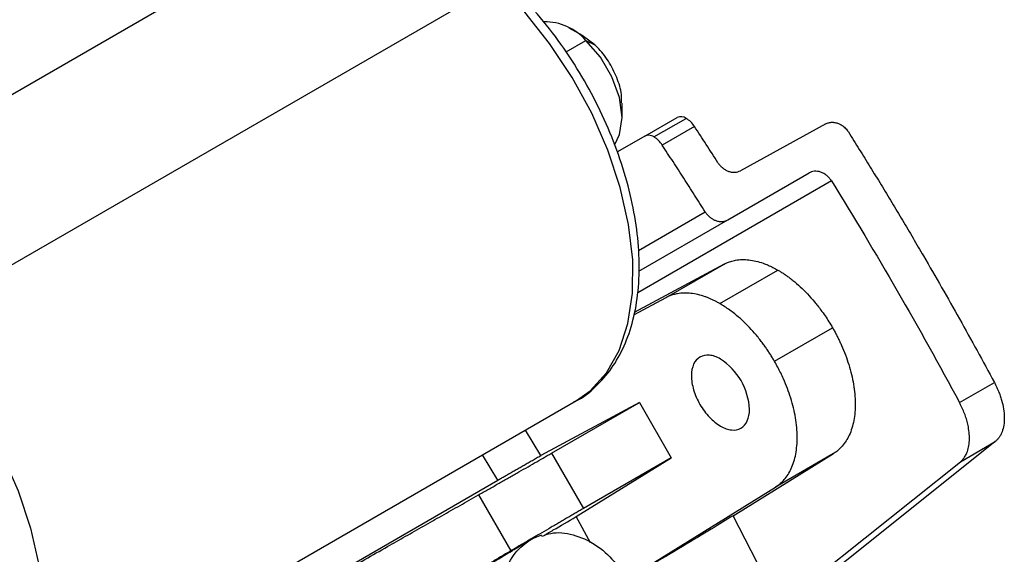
# Model space of a CAD drawing. Header units: millimetres. Extents: x 25 to 1092, y 25 to 838.
# Tile 16 of 17: x 992 to 1036, y 698 to 722. Entities that reach past the tile are written whole.
import ezdxf

# ---------------------------------------------------------------- set-up
doc = ezdxf.new("R2010")
doc.units = ezdxf.units.MM
doc.header["$LTSCALE"] = 4

msp = doc.modelspace()

# ---------------------------------------------------------------- linework, layer by layer
for p, q in [((1004.861, 725.594), (978.998, 710.663)), ((1013.413, 723.072), (987.55, 708.142)), ((1017.122, 720.819), (1016.544, 721.153)), ((1017.671, 720.412), (1017.117, 720.82)), ((1016.409, 720.11), (1017.276, 720.61)), ((1017.276, 720.61), (1017.671, 720.412)), ((1018.858, 717.203), (1018.858, 717.857)), ((1019.861, 716.414), (1021.276, 717.23)), ((1020.261, 716.374), (1021.676, 717.19)), ((1027.801, 716.95), (1024.055, 714.893)), ((1022.034, 716.836), (1020.619, 716.02)), ((1019.861, 716.414), (1018.654, 715.716)), ((1023.498, 712.739), (1027.061, 714.797)), ((1028.05, 714.443), (1019.547, 709.533)), ((1019.575, 711.398), (1022.506, 713.091)), ((1019.591, 710.483), (1023.498, 712.739)), ((1023.336, 710.797), (1019.398, 708.679)), ((1020.79, 709.327), (1023.336, 710.797)), ((1023.148, 709.066), (1025.693, 710.536)), ((1019.379, 708.568), (1020.79, 709.327)), ((1025.548, 706.533), (1028.093, 708.002)), ((1033.662, 704.722), (1035.189, 705.604)), ((991.343, 690.077), (1016.86, 704.808)), ((1019.621, 704.727), (1015.3, 702.403)), ((1015.762, 702.499), (1019.621, 704.727)), ((1019.621, 704.727), (1021.021, 702.302)), ((1015.3, 702.403), (1014.622, 703.516)), ((1035.227, 703.011), (1028.194, 697.393)), ((1033.7, 702.13), (1035.227, 703.011)), ((1013.417, 701.325), (1012.741, 702.431)), ((1015.762, 702.499), (1017.162, 700.074)), ((1016.848, 699.721), (1021.021, 702.302)), ((1021.021, 702.302), (1017.162, 700.074)), ((1023.731, 699.76), (1028.135, 702.484)), ((1028.135, 702.484), (1025.589, 701.015)), ((1027.434, 697.124), (1033.7, 702.13)), ((992.614, 689.304), (1013.417, 701.325)), ((1019.02, 696.951), (1025.589, 701.015)), ((1012.56, 700.67), (1013.977, 698.215)), ((1017.473, 698.578), (1016.848, 699.721)), ((1024.792, 697.707), (1023.731, 699.76)), ((1015.324, 698.903), (1014.962, 698.762))]:
    msp.add_line(p, q)
at = {"flags": 128}
for points in [[(1016.86, 704.808), (1017.461, 705.233), (1018.182, 706.022), (1018.74, 707.015), (1019.121, 708.192), (1019.318, 709.525), (1019.326, 710.985), (1019.145, 712.539), (1018.779, 714.152), (1018.236, 715.789), (1017.528, 717.413), (1016.671, 718.987), (1015.685, 720.477), (1014.591, 721.849), (1013.413, 723.072)], [(1018.538, 716.05), (1018.753, 716.48), (1018.858, 717.228), (1018.741, 718.101), (1018.414, 719.015), (1017.909, 719.88), (1017.276, 720.61)], [(987.55, 708.142), (988.727, 706.919), (989.822, 705.547), (990.808, 704.057), (991.665, 702.482), (992.373, 700.859), (992.916, 699.222), (993.282, 697.608), (993.463, 696.054), (993.455, 694.594), (993.258, 693.261), (992.877, 692.085), (992.319, 691.091), (991.598, 690.303), (991.324, 690.088)]]:
    msp.add_lwpolyline(points, dxfattribs=at)
for centre, radius, start, end in [((1015.465, 719.005), 2.42, 41.5577, 90.6501), ((1021.441, 716.863), 0.402, 54.3818, 114.314), ((1021.091, 716.241), 1.115, 32.2738, 58.3643), ((1020.006, 716.155), 0.296, 86.2748, 119.2324), ((1019.984, 715.922), 0.531, 58.4797, 85.5361), ((1019.677, 715.425), 1.115, 32.2738, 58.3643), ((1021.686, 704.302), 2.766, 2.6054, 57.3945)]:
    msp.add_arc(centre, radius, start, end)
for points, knots in [([(1016.765, 704.765), (1016.792, 704.776), (1017.143, 704.923), (1017.711, 705.407), (1018.429, 706.204), (1018.979, 707.192), (1019.371, 708.33), (1019.593, 709.612), (1019.638, 711.012), (1019.506, 712.498), (1019.2, 714.038), (1018.728, 715.599), (1018.102, 717.151), (1017.334, 718.665), (1016.44, 720.11), (1015.436, 721.459), (1014.342, 722.687), (1013.177, 723.768), (1011.961, 724.681), (1010.713, 725.405), (1009.457, 725.921), (1008.215, 726.213), (1007.023, 726.262), (1005.963, 726.105), (1005.362, 725.824), (1005.095, 725.699)], [0, 0, 0, 0, 0.003536, 0.046845, 0.090001, 0.13365, 0.17825, 0.223775, 0.269887, 0.316228, 0.362543, 0.408772, 0.454921, 0.50102, 0.547109, 0.593224, 0.639403, 0.685691, 0.732129, 0.778741, 0.825503, 0.872207, 0.918455, 0.963758, 1, 1, 1, 1]), ([(1018.834, 717.872), (1018.84, 717.965), (1018.858, 718.272), (1018.684, 718.891), (1018.339, 719.62), (1017.963, 720.126), (1017.727, 720.357), (1017.671, 720.412)], [0, 0, 0, 0, 0.117071, 0.383545, 0.650019, 0.916493, 1, 1, 1, 1]), ([(1027.801, 716.95), (1027.821, 716.96), (1027.861, 716.98), (1027.928, 717.001), (1027.999, 717.015), (1028.074, 717.02), (1028.152, 717.017), (1028.233, 717.003), (1028.33, 716.975), (1028.448, 716.923), (1028.559, 716.847), (1028.68, 716.74), (1028.742, 716.654), (1028.785, 716.594)], [0, 0, 0, 0, 0.066038, 0.133493, 0.202369, 0.272671, 0.344401, 0.417562, 0.492158, 0.609902, 0.744113, 0.824505, 1, 1, 1, 1]), ([(1028.785, 716.594), (1028.946, 716.338), (1029.267, 715.825), (1029.746, 715.053), (1030.22, 714.279), (1030.691, 713.502), (1031.158, 712.722), (1031.622, 711.94), (1032.197, 710.959), (1032.878, 709.778), (1033.661, 708.393), (1034.433, 707.002), (1034.937, 706.07), (1035.189, 705.604)], [0, 0, 0, 0, 0.071419, 0.142833, 0.214247, 0.285665, 0.357093, 0.428537, 0.500002, 0.625037, 0.750029, 0.875008, 1, 1, 1, 1]), ([(1022.506, 713.091), (1022.351, 713.336), (1022.04, 713.828), (1021.57, 714.561), (1021.097, 715.292), (1020.778, 715.777), (1020.619, 716.02)], [0, 0, 0, 0, 0.250008, 0.5, 0.749992, 1, 1, 1, 1]), ([(1023.068, 715.246), (1023.082, 715.226), (1023.108, 715.186), (1023.152, 715.132), (1023.196, 715.086), (1023.238, 715.046), (1023.306, 714.987), (1023.406, 714.92), (1023.542, 714.859), (1023.68, 714.826), (1023.816, 714.82), (1023.944, 714.841), (1024.018, 714.876), (1024.055, 714.893)], [0, 0, 0, 0, 0.0601291, 0.1158341, 0.1671143, 0.2139694, 0.2563989, 0.3870403, 0.5084293, 0.6350236, 0.7591362, 0.8807876, 1, 1, 1, 1]), ([(1028.05, 714.443), (1028.035, 714.466), (1028.006, 714.511), (1027.955, 714.574), (1027.899, 714.632), (1027.842, 714.683), (1027.78, 714.73), (1027.714, 714.771), (1027.645, 714.806), (1027.552, 714.843), (1027.434, 714.871), (1027.297, 714.873), (1027.17, 714.85), (1027.097, 714.814), (1027.061, 714.797)], [0, 0, 0, 0, 0.064169, 0.128338, 0.192506, 0.256675, 0.313707, 0.382923, 0.447395, 0.509064, 0.638479, 0.763433, 0.883936, 1, 1, 1, 1]), ([(1022.506, 713.091), (1022.519, 713.071), (1022.545, 713.032), (1022.589, 712.977), (1022.636, 712.926), (1022.686, 712.878), (1022.757, 712.82), (1022.852, 712.758), (1022.98, 712.701), (1023.118, 712.666), (1023.258, 712.662), (1023.387, 712.685), (1023.461, 712.721), (1023.498, 712.739)], [0, 0, 0, 0, 0.056274, 0.111894, 0.167292, 0.222903, 0.279157, 0.389661, 0.500176, 0.630951, 0.761782, 0.880882, 1, 1, 1, 1]), ([(1023.336, 710.797), (1023.367, 710.813), (1023.43, 710.845), (1023.528, 710.885), (1023.628, 710.92), (1023.732, 710.948), (1023.894, 710.982), (1024.121, 711.004), (1024.42, 710.991), (1024.731, 710.937), (1025.014, 710.853), (1025.264, 710.755), (1025.478, 710.655), (1025.622, 710.576), (1025.693, 710.536)], [0, 0, 0, 0, 0.049598, 0.099098, 0.14857, 0.198088, 0.247723, 0.37381, 0.500013, 0.626101, 0.752303, 0.834899, 0.917354, 1, 1, 1, 1]), ([(1025.693, 710.536), (1025.738, 710.51), (1025.826, 710.458), (1025.957, 710.372), (1026.089, 710.282), (1026.219, 710.186), (1026.416, 710.032), (1026.677, 709.806), (1026.994, 709.492), (1027.299, 709.15), (1027.554, 708.825), (1027.764, 708.529), (1027.935, 708.27), (1028.041, 708.091), (1028.093, 708.002)], [0, 0, 0, 0, 0.049581, 0.099058, 0.148506, 0.198001, 0.247617, 0.373759, 0.500014, 0.626156, 0.75241, 0.834973, 0.917387, 1, 1, 1, 1]), ([(1023.148, 709.066), (1023.105, 709.09), (1023.019, 709.139), (1022.89, 709.205), (1022.761, 709.265), (1022.633, 709.319), (1022.441, 709.392), (1022.185, 709.467), (1021.875, 709.521), (1021.576, 709.535), (1021.324, 709.51), (1021.117, 709.462), (1020.948, 709.406), (1020.843, 709.353), (1020.79, 709.327)], [0, 0, 0, 0, 0.049598, 0.099098, 0.14857, 0.198088, 0.247723, 0.37381, 0.500013, 0.626101, 0.752303, 0.834899, 0.917354, 1, 1, 1, 1]), ([(1025.548, 706.533), (1025.516, 706.586), (1025.453, 706.694), (1025.355, 706.852), (1025.253, 707.007), (1025.148, 707.16), (1024.984, 707.387), (1024.753, 707.68), (1024.449, 708.022), (1024.132, 708.337), (1023.842, 708.587), (1023.587, 708.782), (1023.368, 708.934), (1023.221, 709.022), (1023.148, 709.066)], [0, 0, 0, 0, 0.049581, 0.099058, 0.148506, 0.198001, 0.247617, 0.373759, 0.500014, 0.626156, 0.75241, 0.834973, 0.917387, 1, 1, 1, 1]), ([(1028.093, 708.002), (1028.122, 707.952), (1028.18, 707.851), (1028.262, 707.698), (1028.34, 707.543), (1028.416, 707.387), (1028.527, 707.144), (1028.663, 706.812), (1028.81, 706.386), (1028.929, 705.955), (1029.047, 705.378), (1029.111, 704.678), (1029.057, 704.045), (1028.946, 703.597), (1028.833, 703.299), (1028.692, 703.035), (1028.545, 702.837), (1028.403, 702.688), (1028.275, 702.577), (1028.182, 702.515), (1028.135, 702.484)], [0, 0, 0, 0, 0.023372, 0.046703, 0.070023, 0.093362, 0.116753, 0.178508, 0.240319, 0.304588, 0.368913, 0.500006, 0.631098, 0.695366, 0.759692, 0.821447, 0.883258, 0.922183, 0.96105, 1, 1, 1, 1]), ([(1023.176, 706.633), (1023.01, 706.729), (1022.843, 706.787), (1022.535, 706.817), (1022.394, 706.79), (1022.158, 706.654), (1022.064, 706.545), (1021.937, 706.263), (1021.903, 706.09), (1021.903, 705.898)], [0, 0, 0, 0, 0.25, 0.25, 0.5, 0.5, 0.75, 0.75, 1, 1, 1, 1]), ([(1025.589, 701.015), (1025.618, 701.033), (1025.674, 701.069), (1025.754, 701.13), (1025.831, 701.196), (1025.905, 701.268), (1026.013, 701.386), (1026.146, 701.566), (1026.288, 701.829), (1026.401, 702.127), (1026.512, 702.575), (1026.566, 703.208), (1026.502, 703.908), (1026.383, 704.486), (1026.264, 704.916), (1026.118, 705.342), (1025.967, 705.71), (1025.821, 706.022), (1025.69, 706.28), (1025.595, 706.448), (1025.548, 706.533)], [0, 0, 0, 0, 0.023372, 0.046703, 0.070023, 0.093362, 0.116753, 0.178508, 0.240319, 0.304588, 0.368913, 0.500006, 0.631098, 0.695366, 0.759692, 0.821447, 0.883258, 0.922183, 0.96105, 1, 1, 1, 1]), ([(1021.903, 705.898), (1021.903, 705.705), (1021.937, 705.494), (1022.064, 705.065), (1022.158, 704.847), (1022.394, 704.439), (1022.535, 704.249), (1022.843, 703.924), (1023.01, 703.789), (1023.176, 703.693)], [0, 0, 0, 0, 0.25, 0.25, 0.5, 0.5, 0.75, 0.75, 1, 1, 1, 1]), ([(1035.189, 705.604), (1035.211, 705.561), (1035.255, 705.477), (1035.316, 705.348), (1035.381, 705.197), (1035.447, 705.023), (1035.529, 704.762), (1035.601, 704.439), (1035.633, 704.071), (1035.611, 703.732), (1035.548, 703.485), (1035.472, 703.312), (1035.402, 703.196), (1035.322, 703.094), (1035.259, 703.039), (1035.227, 703.011)], [0, 0, 0, 0, 0.04169, 0.083335, 0.125083, 0.187548, 0.250143, 0.375077, 0.500011, 0.624946, 0.74988, 0.812346, 0.87494, 0.937438, 1, 1, 1, 1]), ([(1023.176, 703.693), (1023.343, 703.597), (1023.509, 703.539), (1023.817, 703.509), (1023.958, 703.536), (1024.194, 703.672), (1024.288, 703.781), (1024.416, 704.063), (1024.449, 704.236), (1024.449, 704.428)], [0, 0, 0, 0, 0.25, 0.25, 0.5, 0.5, 0.75, 0.75, 1, 1, 1, 1]), ([(1033.834, 704.359), (1033.817, 704.4), (1033.782, 704.481), (1033.724, 704.602), (1033.682, 704.682), (1033.662, 704.722)], [0, 0, 0, 0, 0.333034, 0.666023, 1, 1, 1, 1]), ([(1033.7, 702.13), (1033.719, 702.146), (1033.759, 702.179), (1033.813, 702.237), (1033.862, 702.299), (1033.907, 702.367), (1033.948, 702.441), (1034.006, 702.567), (1034.065, 702.762), (1034.1, 703.039), (1034.096, 703.338), (1034.058, 703.624), (1033.998, 703.887), (1033.927, 704.123), (1033.865, 704.28), (1033.834, 704.359)], [0, 0, 0, 0, 0.043809, 0.087361, 0.130787, 0.17422, 0.217796, 0.261644, 0.384179, 0.506856, 0.625068, 0.743419, 0.829231, 0.914421, 1, 1, 1, 1]), ([(1012.56, 700.67), (1012.632, 700.711), (1012.776, 700.792), (1012.99, 700.913), (1013.202, 701.034), (1013.413, 701.154), (1013.622, 701.273), (1013.83, 701.391), (1014.036, 701.509), (1014.307, 701.664), (1014.641, 701.854), (1015.028, 702.077), (1015.404, 702.293), (1015.643, 702.43), (1015.762, 702.499)], [0, 0, 0, 0, 0.062692, 0.125201, 0.187588, 0.249913, 0.312237, 0.374622, 0.437127, 0.499815, 0.625029, 0.749805, 0.874632, 1, 1, 1, 1]), ([(1013.417, 701.325), (1013.467, 701.353), (1013.567, 701.411), (1013.722, 701.5), (1013.882, 701.592), (1014.046, 701.687), (1014.215, 701.784), (1014.388, 701.883), (1014.564, 701.983), (1014.744, 702.086), (1014.927, 702.19), (1015.112, 702.296), (1015.237, 702.367), (1015.3, 702.403)], [0, 0, 0, 0, 0.088302, 0.177313, 0.266975, 0.357227, 0.448007, 0.53925, 0.630888, 0.722854, 0.815076, 0.907482, 1, 1, 1, 1]), ([(997.37, 691.993), (997.495, 692.066), (997.747, 692.212), (998.13, 692.432), (998.515, 692.654), (998.904, 692.878), (999.297, 693.104), (999.693, 693.332), (1000.092, 693.561), (1000.495, 693.793), (1001.371, 694.296), (1002.745, 695.084), (1004.649, 696.172), (1006.593, 697.281), (1008.171, 698.18), (1009.363, 698.857), (1010.157, 699.308), (1010.954, 699.76), (1011.755, 700.214), (1012.291, 700.518), (1012.56, 700.67)], [0, 0, 0, 0, 0.028152, 0.056283, 0.084397, 0.1125, 0.140599, 0.168697, 0.196801, 0.224917, 0.25305, 0.378832, 0.504713, 0.629303, 0.753937, 0.803153, 0.852337, 0.90152, 0.950731, 1, 1, 1, 1]), ([(1017.162, 700.074), (1017.103, 700.04), (1016.984, 699.971), (1016.802, 699.866), (1016.617, 699.759), (1016.429, 699.649), (1016.237, 699.538), (1016.043, 699.425), (1015.845, 699.31), (1015.578, 699.154), (1015.239, 698.956), (1014.824, 698.713), (1014.403, 698.466), (1014.119, 698.299), (1013.977, 698.215)], [0, 0, 0, 0, 0.062715, 0.125248, 0.187658, 0.250009, 0.312359, 0.374771, 0.437306, 0.500023, 0.62518, 0.749902, 0.874679, 1, 1, 1, 1]), ([(1015.408, 698.881), (1015.552, 698.964), (1015.995, 699.221), (1016.504, 699.519), (1016.848, 699.721)], [0, 0, 0, 0, 0.323707, 1, 1, 1, 1]), ([(1023.731, 699.76), (1023.429, 699.575), (1022.814, 699.197), (1021.515, 698.415), (1020.203, 697.633), (1019.361, 697.138), (1019.027, 696.941)], [0, 0, 0, 0, 0.262117, 0.532699, 0.814776, 1, 1, 1, 1]), ([(1014.794, 698.676), (1014.812, 698.687), (1014.849, 698.708), (1014.91, 698.742), (1014.962, 698.77), (1014.979, 698.777), (1014.982, 698.775), (1014.964, 698.762), (1014.962, 698.762)], [0, 0, 0, 0, 0.087416, 0.179175, 0.389055, 0.650827, 0.97512, 1, 1, 1, 1]), ([(1015.342, 698.86), (1015.47, 698.909), (1015.889, 699.073), (1016.722, 698.964), (1017.697, 698.544), (1018.552, 697.787), (1019.166, 696.809), (1019.491, 695.822), (1019.455, 695.227), (1019.441, 694.989)], [0, 0, 0, 0, 0.071449, 0.235262, 0.399074, 0.562886, 0.726699, 0.890511, 1, 1, 1, 1]), ([(1009.994, 695.773), (1010.155, 695.871), (1010.466, 696.061), (1010.924, 696.34), (1011.357, 696.604), (1011.766, 696.852), (1012.242, 697.142), (1012.767, 697.461), (1013.286, 697.775), (1013.688, 698.018), (1013.958, 698.18), (1014.163, 698.303), (1014.306, 698.389), (1014.431, 698.463), (1014.539, 698.527), (1014.636, 698.584), (1014.722, 698.635), (1014.771, 698.663), (1014.794, 698.676)], [0, 0, 0, 0, 0.111034, 0.215307, 0.312833, 0.403627, 0.487708, 0.626149, 0.741125, 0.808563, 0.864596, 0.893841, 0.919521, 0.93958, 0.957217, 0.97279, 0.986818, 1, 1, 1, 1]), ([(1014.368, 694.062), (1014.219, 694.273), (1013.85, 694.797), (1013.584, 695.797), (1013.583, 696.888), (1013.926, 697.854), (1014.412, 698.424), (1014.757, 698.642), (1014.839, 698.694)], [0, 0, 0, 0, 0.135348, 0.335806, 0.536265, 0.736723, 0.937181, 1, 1, 1, 1]), ([(1013.977, 698.215), (1013.829, 698.129), (1013.534, 697.955), (1013.092, 697.695), (1012.65, 697.435), (1012.211, 697.177), (1011.772, 696.919), (1011.334, 696.662), (1010.897, 696.406), (1010.461, 696.15), (1009.512, 695.593), (1008.059, 694.743), (1006.127, 693.614), (1004.232, 692.51), (1002.752, 691.649), (1001.665, 691.018), (1000.949, 690.603), (1000.244, 690.195), (999.549, 689.793), (999.094, 689.531), (998.867, 689.399)], [0, 0, 0, 0, 0.02737, 0.054721, 0.082057, 0.109383, 0.136705, 0.164028, 0.191357, 0.218696, 0.246051, 0.37062, 0.495237, 0.621112, 0.746987, 0.79759, 0.84816, 0.898731, 0.949333, 1, 1, 1, 1])]:
    msp.add_open_spline(points, degree=3, knots=knots)
for points in [[(1023.068, 715.246), (1022.725, 715.778), (1022.381, 716.309), (1022.034, 716.836)], [(1028.05, 714.443), (1030.017, 711.263), (1031.891, 708.016), (1033.662, 704.722)]]:
    msp.add_open_spline(points, degree=3)

doc.saveas('drawing.dxf')
